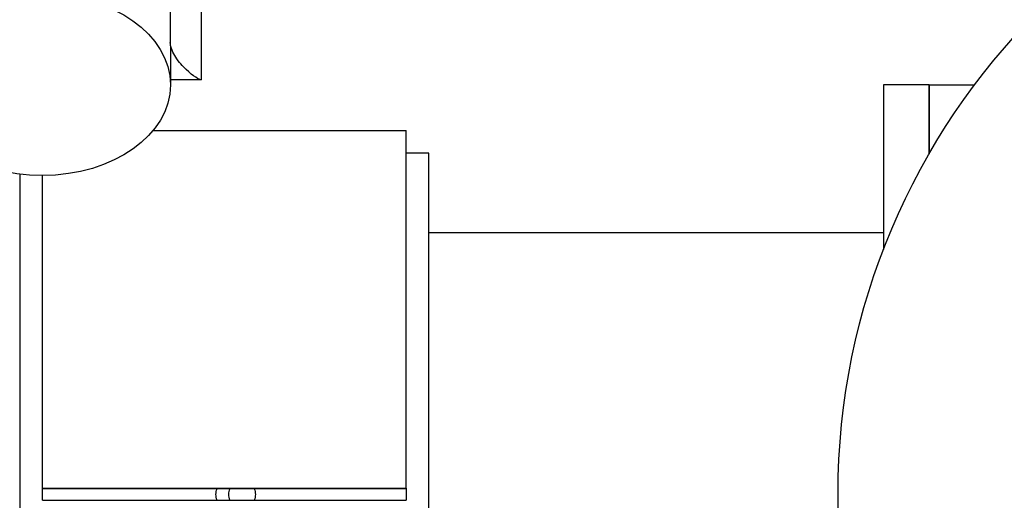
# Model space of a CAD drawing. Header units: inches. Extents: x 36 to 1719, y -84 to 1122.
# Tile 110 of 256: x 653.67 to 659.08, y 315.08 to 317.72. Entities that reach past the tile are written whole.
import ezdxf

# ---------------------------------------------------------------- set-up
doc = ezdxf.new("R2010")
doc.units = ezdxf.units.IN
doc.header["$LTSCALE"] = 48
doc.header["$MEASUREMENT"] = 0
doc.layers.add('Visible (ANSI)', color=7, linetype='Continuous', lineweight=30)

msp = doc.modelspace()

# ---------------------------------------------------------------- linework, layer by layer
at = {"layer": 'Visible (ANSI)'}
for p, q in [((654.66768, 317.38626), (654.66768, 318.49232)), ((654.49515, 317.78379), (654.49646, 317.36017)), ((654.6674, 317.38626), (654.49638, 317.38626)), ((658.66768, 317.35877), (658.41768, 317.35877)), ((658.41768, 317.35877), (658.41768, 316.45506)), ((658.66768, 317.35877), (658.91768, 317.35877)), ((658.66768, 317.35877), (658.66768, 316.9796)), ((658.66768, 316.9796), (658.66768, 317.35877)), ((654.40101, 317.10877), (655.79268, 317.10877)), ((655.79268, 315.14325), (655.79268, 317.10877)), ((655.91768, 316.98377), (655.79268, 316.98377)), ((655.91768, 313.23377), (655.91768, 316.98377)), ((653.66768, 316.86871), (653.66768, 313.23377)), ((653.79268, 315.14325), (653.79268, 316.86089)), ((658.41768, 316.54627), (655.91768, 316.54627)), ((653.79268, 315.14325), (655.79268, 315.14325)), ((653.79268, 315.1411), (653.79268, 315.14325)), ((653.79268, 315.07644), (653.79268, 315.1411)), ((655.79268, 315.14002), (653.79268, 315.14002)), ((655.79268, 315.14325), (655.79268, 315.1411)), ((655.79268, 315.1411), (655.79268, 315.07644)), ((653.79268, 315.07752), (655.79268, 315.07752))]:
    msp.add_line(p, q, dxfattribs=at)
msp.add_circle((661.91768, 315.10877), 3.75, dxfattribs=at)
msp.add_ellipse((653.79268, 317.35854), major_axis=(0.70378, 0.00109), ratio=0.7071064, dxfattribs=at)
for points, knots in [([(654.66768, 317.38626), (654.65666, 317.38592), (654.62104, 317.40622), (654.56293, 317.4616), (654.54233, 317.48442), (654.51051, 317.53483), (654.49851, 317.56139), (654.49575, 317.59239)], [1.3254834, 1.3254834, 1.3254834, 1.3254834, 2.104376, 2.104376, 2.5019926, 2.5019926, 2.8499701, 2.8499701, 2.8499701, 2.8499701]), ([(654.95743, 315.14002), (654.96141, 315.1299), (654.96343, 315.11909), (654.96343, 315.09845), (654.96141, 315.08765), (654.95743, 315.07752)], [0.30552453, 0.30552453, 0.30552453, 0.30552453, 0.38417032, 0.38417032, 0.46282213, 0.46282213, 0.46282213, 0.46282213])]:
    msp.add_open_spline(points, degree=3, knots=knots, dxfattribs=at)
for points in [[(654.74693, 315.10877), (654.74693, 315.11913), (654.74911, 315.12995), (654.75332, 315.14002)], [(654.82262, 315.14002), (654.8184, 315.12995), (654.81621, 315.11914), (654.81621, 315.10877)], [(654.75332, 315.07752), (654.74911, 315.08759), (654.74693, 315.09841), (654.74693, 315.10877)], [(654.81621, 315.10877), (654.81621, 315.09841), (654.8184, 315.08759), (654.82262, 315.07752)]]:
    msp.add_open_spline(points, degree=3, dxfattribs=at)

doc.saveas('drawing.dxf')
